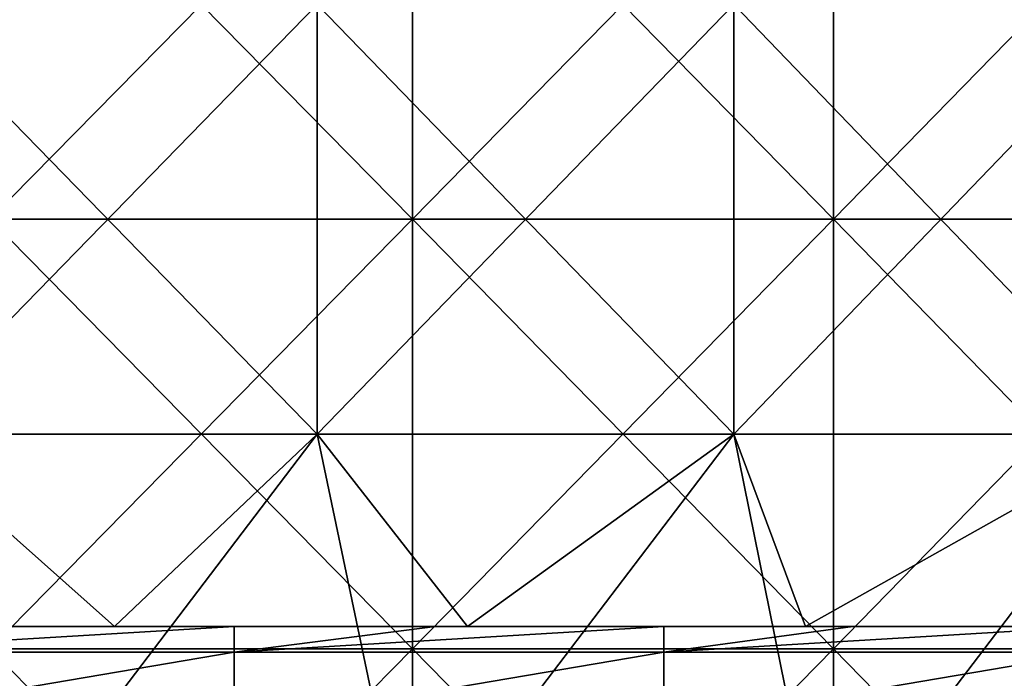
# Model space of a CAD drawing. Header units: inches. Extents: x -4.75 to 4.5, y 0 to 1.88.
# Tile 239 of 256: x 0.56 to 0.75, y 1.48 to 1.6. Entities that reach past the tile are written whole.
import ezdxf

# ---------------------------------------------------------------- set-up
doc = ezdxf.new("R2010")
doc.units = ezdxf.units.IN
doc.header["$LTSCALE"] = 101.851852
doc.header["$MEASUREMENT"] = 0
for name, color, linetype in [('11', 7, 'CONTINUOUS'), ('12', 7, 'CONTINUOUS'), ('15', 7, 'CONTINUOUS'), ('160', 7, 'CONTINUOUS')]:
    doc.layers.add(name, color=color, linetype=linetype)

msp = doc.modelspace()

# ---------------------------------------------------------------- linework, layer by layer
at = {"layer": '11', "color": 13, "linetype": 'Continuous', "true_color": 0xd67263}
for points in [[(0.61733, 1.52338, 2.81203), (0.5392, 1.52338, 2.82806), (0.61733, 1.60346, 2.81203), (0.61733, 1.52338, 2.81203)], [(0.5392, 1.52338, 2.82806), (0.5392, 1.60346, 2.82806), (0.61733, 1.60346, 2.81203), (0.5392, 1.52338, 2.82806)], [(0.5392, 1.52338, -2.82806), (0.61733, 1.52338, -2.81203), (0.5392, 1.60346, -2.82806), (0.5392, 1.52338, -2.82806)], [(0.61733, 1.52338, -2.81203), (0.61733, 1.60346, -2.81203), (0.5392, 1.60346, -2.82806), (0.61733, 1.52338, -2.81203)], [(0.69499, 1.52338, 2.79386), (0.61733, 1.52338, 2.81203), (0.69499, 1.60346, 2.79386), (0.69499, 1.52338, 2.79386)], [(0.61733, 1.52338, 2.81203), (0.61733, 1.60346, 2.81203), (0.69499, 1.60346, 2.79386), (0.61733, 1.52338, 2.81203)], [(0.61733, 1.52338, -2.81203), (0.69499, 1.52338, -2.79386), (0.61733, 1.60346, -2.81203), (0.61733, 1.52338, -2.81203)], [(0.69499, 1.52338, -2.79386), (0.69499, 1.60346, -2.79386), (0.61733, 1.60346, -2.81203), (0.69499, 1.52338, -2.79386)], [(0.77212, 1.52338, 2.77353), (0.69499, 1.52338, 2.79386), (0.77212, 1.60346, 2.77353), (0.77212, 1.52338, 2.77353)], [(0.69499, 1.52338, 2.79386), (0.69499, 1.60346, 2.79386), (0.77212, 1.60346, 2.77353), (0.69499, 1.52338, 2.79386)], [(0.69499, 1.52338, -2.79386), (0.77212, 1.52338, -2.77353), (0.69499, 1.60346, -2.79386), (0.69499, 1.52338, -2.79386)], [(0.77212, 1.52338, -2.77353), (0.77212, 1.60346, -2.77353), (0.69499, 1.60346, -2.79386), (0.77212, 1.52338, -2.77353)], [(0.51464, 1.4875, -2.83261), (0.57956, 1.4875, -2.82006), (0.5392, 1.52338, -2.82806), (0.51464, 1.4875, -2.83261)], [(0.5392, 1.52338, -2.82806), (0.57956, 1.4875, -2.82006), (0.61733, 1.52338, -2.81203), (0.5392, 1.52338, -2.82806)], [(0.61733, 1.52338, 2.81203), (0.55645, 1.4433, 2.82471), (0.5392, 1.52338, 2.82806), (0.61733, 1.52338, 2.81203)], [(0.63408, 1.4433, 2.80831), (0.55645, 1.4433, 2.82471), (0.61733, 1.52338, 2.81203), (0.63408, 1.4433, 2.80831)], [(0.57956, 1.4875, -2.82006), (0.64534, 1.4875, -2.80574), (0.61733, 1.52338, -2.81203), (0.57956, 1.4875, -2.82006)], [(0.61733, 1.52338, -2.81203), (0.64534, 1.4875, -2.80574), (0.69499, 1.52338, -2.79386), (0.61733, 1.52338, -2.81203)], [(0.69499, 1.52338, 2.79386), (0.63408, 1.4433, 2.80831), (0.61733, 1.52338, 2.81203), (0.69499, 1.52338, 2.79386)], [(0.71122, 1.4433, 2.78977), (0.63408, 1.4433, 2.80831), (0.69499, 1.52338, 2.79386), (0.71122, 1.4433, 2.78977)], [(0.64534, 1.4875, -2.80574), (0.70834, 1.4875, -2.79049), (0.69499, 1.52338, -2.79386), (0.64534, 1.4875, -2.80574)], [(0.69499, 1.52338, -2.79386), (0.70834, 1.4875, -2.79049), (0.77212, 1.52338, -2.77353), (0.69499, 1.52338, -2.79386)], [(0.77212, 1.52338, 2.77353), (0.71122, 1.4433, 2.78977), (0.69499, 1.52338, 2.79386), (0.77212, 1.52338, 2.77353)], [(0.70834, 1.4875, -2.79049), (0.77235, 1.4875, -2.77344), (0.77212, 1.52338, -2.77353), (0.70834, 1.4875, -2.79049)], [(0.78782, 1.4433, 2.76911), (0.71122, 1.4433, 2.78977), (0.77212, 1.52338, 2.77353), (0.78782, 1.4433, 2.76911)]]:
    msp.add_3dface(points, dxfattribs=at)
at = {"layer": '12', "color": 13, "linetype": 'Continuous', "true_color": 0xd67263}
for points in [[(0.63509, 1.6435, 3.50543), (0.55629, 1.6435, 3.5188), (0.63509, 1.56342, 3.50543), (0.63509, 1.6435, 3.50543)], [(0.63509, 1.56342, 3.50543), (0.55629, 1.6435, 3.5188), (0.55629, 1.56342, 3.5188), (0.63509, 1.56342, 3.50543)], [(0.55629, 1.6435, -3.5188), (0.63509, 1.6435, -3.50543), (0.55629, 1.56342, -3.5188), (0.55629, 1.6435, -3.5188)], [(0.55629, 1.56342, -3.5188), (0.63509, 1.6435, -3.50543), (0.63509, 1.56342, -3.50543), (0.55629, 1.56342, -3.5188)], [(0.71357, 1.6435, 3.4903), (0.63509, 1.6435, 3.50543), (0.71357, 1.56342, 3.4903), (0.71357, 1.6435, 3.4903)], [(0.71357, 1.56342, 3.4903), (0.63509, 1.6435, 3.50543), (0.63509, 1.56342, 3.50543), (0.71357, 1.56342, 3.4903)], [(0.63509, 1.6435, -3.50543), (0.71357, 1.6435, -3.4903), (0.63509, 1.56342, -3.50543), (0.63509, 1.6435, -3.50543)], [(0.63509, 1.56342, -3.50543), (0.71357, 1.6435, -3.4903), (0.71357, 1.56342, -3.4903), (0.63509, 1.56342, -3.50543)], [(0.7917, 1.6435, 3.47342), (0.71357, 1.6435, 3.4903), (0.7917, 1.56342, 3.47342), (0.7917, 1.6435, 3.47342)], [(0.7917, 1.56342, 3.47342), (0.71357, 1.6435, 3.4903), (0.71357, 1.56342, 3.4903), (0.7917, 1.56342, 3.47342)], [(0.71357, 1.6435, -3.4903), (0.7917, 1.6435, -3.47342), (0.71357, 1.56342, -3.4903), (0.71357, 1.6435, -3.4903)], [(0.71357, 1.56342, -3.4903), (0.7917, 1.6435, -3.47342), (0.7917, 1.56342, -3.47342), (0.71357, 1.56342, -3.4903)], [(0.63509, 1.56342, 3.50543), (0.55629, 1.56342, 3.5188), (0.63509, 1.48334, 3.50543), (0.63509, 1.56342, 3.50543)], [(0.63509, 1.48334, 3.50543), (0.55629, 1.56342, 3.5188), (0.55629, 1.48334, 3.5188), (0.63509, 1.48334, 3.50543)], [(0.55629, 1.56342, -3.5188), (0.63509, 1.56342, -3.50543), (0.55629, 1.48334, -3.5188), (0.55629, 1.56342, -3.5188)], [(0.55629, 1.48334, -3.5188), (0.63509, 1.56342, -3.50543), (0.63509, 1.48334, -3.50543), (0.55629, 1.48334, -3.5188)], [(0.71357, 1.56342, 3.4903), (0.63509, 1.56342, 3.50543), (0.71357, 1.48334, 3.4903), (0.71357, 1.56342, 3.4903)], [(0.71357, 1.48334, 3.4903), (0.63509, 1.56342, 3.50543), (0.63509, 1.48334, 3.50543), (0.71357, 1.48334, 3.4903)], [(0.63509, 1.56342, -3.50543), (0.71357, 1.56342, -3.4903), (0.63509, 1.48334, -3.50543), (0.63509, 1.56342, -3.50543)], [(0.63509, 1.48334, -3.50543), (0.71357, 1.56342, -3.4903), (0.71357, 1.48334, -3.4903), (0.63509, 1.48334, -3.50543)], [(0.7917, 1.56342, 3.47342), (0.71357, 1.56342, 3.4903), (0.7917, 1.48334, 3.47342), (0.7917, 1.56342, 3.47342)], [(0.7917, 1.48334, 3.47342), (0.71357, 1.56342, 3.4903), (0.71357, 1.48334, 3.4903), (0.7917, 1.48334, 3.47342)], [(0.71357, 1.56342, -3.4903), (0.7917, 1.56342, -3.47342), (0.71357, 1.48334, -3.4903), (0.71357, 1.56342, -3.4903)], [(0.71357, 1.48334, -3.4903), (0.7917, 1.56342, -3.47342), (0.7917, 1.48334, -3.47342), (0.71357, 1.48334, -3.4903)], [(0.63509, 1.40326, -3.50543), (0.55629, 1.40326, -3.5188), (0.63509, 1.48334, -3.50543), (0.63509, 1.40326, -3.50543)], [(0.55629, 1.40326, -3.5188), (0.55629, 1.48334, -3.5188), (0.63509, 1.48334, -3.50543), (0.55629, 1.40326, -3.5188)], [(0.55629, 1.40326, 3.5188), (0.63509, 1.40326, 3.50543), (0.55629, 1.48334, 3.5188), (0.55629, 1.40326, 3.5188)], [(0.63509, 1.40326, 3.50543), (0.63509, 1.48334, 3.50543), (0.55629, 1.48334, 3.5188), (0.63509, 1.40326, 3.50543)], [(0.71357, 1.40326, -3.4903), (0.63509, 1.40326, -3.50543), (0.71357, 1.48334, -3.4903), (0.71357, 1.40326, -3.4903)], [(0.63509, 1.40326, -3.50543), (0.63509, 1.48334, -3.50543), (0.71357, 1.48334, -3.4903), (0.63509, 1.40326, -3.50543)], [(0.63509, 1.40326, 3.50543), (0.71357, 1.40326, 3.4903), (0.63509, 1.48334, 3.50543), (0.63509, 1.40326, 3.50543)], [(0.71357, 1.40326, 3.4903), (0.71357, 1.48334, 3.4903), (0.63509, 1.48334, 3.50543), (0.71357, 1.40326, 3.4903)], [(0.7917, 1.40326, -3.47342), (0.71357, 1.40326, -3.4903), (0.7917, 1.48334, -3.47342), (0.7917, 1.40326, -3.47342)], [(0.71357, 1.40326, -3.4903), (0.71357, 1.48334, -3.4903), (0.7917, 1.48334, -3.47342), (0.71357, 1.40326, -3.4903)], [(0.71357, 1.40326, 3.4903), (0.7917, 1.40326, 3.47342), (0.71357, 1.48334, 3.4903), (0.71357, 1.40326, 3.4903)], [(0.7917, 1.40326, 3.47342), (0.7917, 1.48334, 3.47342), (0.71357, 1.48334, 3.4903), (0.7917, 1.40326, 3.47342)]]:
    msp.add_3dface(points, dxfattribs=at)
at = {"layer": '15', "color": 13, "linetype": 'Continuous', "true_color": 0xd67263}
for points in [[(0.48405, 1.4875, 0.15724), (0.56151, 1.4875, 0.187), (0.56191, 1.4875, 0.15724), (0.48405, 1.4875, 0.15724)], [(0.48405, 1.4875, 0.15724), (0.56191, 1.4875, 0.15724), (0.51046, 1.4875, 0.07716), (0.48405, 1.4875, 0.15724)], [(0.56697, 1.4875, -0.32324), (0.55424, 1.4875, -0.40332), (0.48732, 1.4875, -0.32324), (0.56697, 1.4875, -0.32324)], [(0.56697, 1.4875, -0.32324), (0.48732, 1.4875, -0.32324), (0.49868, 1.4875, -0.24316), (0.56697, 1.4875, -0.32324)], [(0.51464, 1.4875, -2.83261), (0.49358, 1.4875, -2.80572), (0.56946, 1.4875, -2.80572), (0.51464, 1.4875, -2.83261)], [(0.49358, 1.4875, -2.80572), (0.54036, 1.4875, -2.72564), (0.56946, 1.4875, -2.80572), (0.49358, 1.4875, -2.80572)], [(0.56697, 1.4875, -0.32324), (0.49868, 1.4875, -0.24316), (0.57808, 1.4875, -0.24316), (0.56697, 1.4875, -0.32324)], [(0.49868, 1.4875, -0.24316), (0.55752, 1.4875, -0.16308), (0.57808, 1.4875, -0.24316), (0.49868, 1.4875, -0.24316)], [(0.5048, 1.4875, -0.00292), (0.51046, 1.4875, 0.07716), (0.5839, 1.4875, -0.00292), (0.5048, 1.4875, -0.00292)], [(0.5048, 1.4875, -0.00292), (0.5839, 1.4875, -0.00292), (0.56012, 1.4875, -0.083), (0.5048, 1.4875, -0.00292)], [(0.50897, 1.4875, -2.64556), (0.51452, 1.4875, -2.56548), (0.58726, 1.4875, -2.64556), (0.50897, 1.4875, -2.64556)], [(0.50897, 1.4875, -2.64556), (0.58726, 1.4875, -2.64556), (0.54036, 1.4875, -2.72564), (0.50897, 1.4875, -2.64556)], [(0.51044, 1.4875, -2.4854), (0.55354, 1.4875, -2.40532), (0.58897, 1.4875, -2.4854), (0.51044, 1.4875, -2.4854)], [(0.51044, 1.4875, -2.4854), (0.58897, 1.4875, -2.4854), (0.51452, 1.4875, -2.56548), (0.51044, 1.4875, -2.4854)], [(0.51046, 1.4875, 0.07716), (0.56191, 1.4875, 0.15724), (0.58987, 1.4875, 0.07716), (0.51046, 1.4875, 0.07716)], [(0.51046, 1.4875, 0.07716), (0.58987, 1.4875, 0.07716), (0.5839, 1.4875, -0.00292), (0.51046, 1.4875, 0.07716)], [(0.51312, 1.4875, -2.32524), (0.54837, 1.4875, -2.24516), (0.59206, 1.4875, -2.32524), (0.51312, 1.4875, -2.32524)], [(0.51312, 1.4875, -2.32524), (0.59206, 1.4875, -2.32524), (0.55354, 1.4875, -2.40532), (0.51312, 1.4875, -2.32524)], [(0.51377, 1.4875, -0.64356), (0.51701, 1.4875, -0.56348), (0.59282, 1.4875, -0.64356), (0.51377, 1.4875, -0.64356)], [(0.51377, 1.4875, -0.64356), (0.59282, 1.4875, -0.64356), (0.55721, 1.4875, -0.72364), (0.51377, 1.4875, -0.64356)], [(0.59291, 1.4875, -1.44436), (0.51386, 1.4875, -1.44436), (0.559, 1.4875, -1.36428), (0.59291, 1.4875, -1.44436)], [(0.51386, 1.4875, -1.44436), (0.59291, 1.4875, -1.44436), (0.55141, 1.4875, -1.52444), (0.51386, 1.4875, -1.44436)], [(0.51431, 1.4875, -1.12404), (0.55228, 1.4875, -1.04396), (0.59343, 1.4875, -1.12404), (0.51431, 1.4875, -1.12404)], [(0.51431, 1.4875, -1.12404), (0.59343, 1.4875, -1.12404), (0.55469, 1.4875, -1.20412), (0.51431, 1.4875, -1.12404)], [(0.51431, 1.4875, -1.6846), (0.55776, 1.4875, -1.60452), (0.59344, 1.4875, -1.6846), (0.51431, 1.4875, -1.6846)], [(0.51431, 1.4875, -1.6846), (0.59344, 1.4875, -1.6846), (0.51881, 1.4875, -1.76468), (0.51431, 1.4875, -1.6846)], [(0.51452, 1.4875, -2.56548), (0.58897, 1.4875, -2.4854), (0.59368, 1.4875, -2.56548), (0.51452, 1.4875, -2.56548)], [(0.51452, 1.4875, -2.56548), (0.59368, 1.4875, -2.56548), (0.58726, 1.4875, -2.64556), (0.51452, 1.4875, -2.56548)], [(0.57956, 1.4875, -2.82006), (0.51464, 1.4875, -2.83261), (0.56946, 1.4875, -2.80572), (0.57956, 1.4875, -2.82006)], [(0.59451, 1.4875, -1.2842), (0.559, 1.4875, -1.36428), (0.51523, 1.4875, -1.2842), (0.59451, 1.4875, -1.2842)], [(0.59451, 1.4875, -1.2842), (0.51523, 1.4875, -1.2842), (0.55469, 1.4875, -1.20412), (0.59451, 1.4875, -1.2842)], [(0.51629, 1.4875, -0.8838), (0.55286, 1.4875, -0.80372), (0.5957, 1.4875, -0.8838), (0.51629, 1.4875, -0.8838)], [(0.51629, 1.4875, -0.8838), (0.5957, 1.4875, -0.8838), (0.55849, 1.4875, -0.96388), (0.51629, 1.4875, -0.8838)], [(0.51701, 1.4875, -0.56348), (0.59654, 1.4875, -0.56348), (0.59282, 1.4875, -0.64356), (0.51701, 1.4875, -0.56348)], [(0.59654, 1.4875, -0.56348), (0.51701, 1.4875, -0.56348), (0.51963, 1.4875, -0.4834), (0.59654, 1.4875, -0.56348)], [(0.51881, 1.4875, -1.76468), (0.59344, 1.4875, -1.6846), (0.59862, 1.4875, -1.76468), (0.51881, 1.4875, -1.76468)], [(0.51881, 1.4875, -1.76468), (0.59862, 1.4875, -1.76468), (0.55249, 1.4875, -1.84476), (0.51881, 1.4875, -1.76468)], [(0.59957, 1.4875, -0.4834), (0.59654, 1.4875, -0.56348), (0.51963, 1.4875, -0.4834), (0.59957, 1.4875, -0.4834)], [(0.59957, 1.4875, -0.4834), (0.51963, 1.4875, -0.4834), (0.55424, 1.4875, -0.40332), (0.59957, 1.4875, -0.4834)], [(0.54036, 1.4875, -2.72564), (0.58726, 1.4875, -2.64556), (0.61759, 1.4875, -2.72564), (0.54036, 1.4875, -2.72564)], [(0.54036, 1.4875, -2.72564), (0.61759, 1.4875, -2.72564), (0.56946, 1.4875, -2.80572), (0.54036, 1.4875, -2.72564)], [(0.54837, 1.4875, -2.24516), (0.55333, 1.4875, -2.16508), (0.62672, 1.4875, -2.24516), (0.54837, 1.4875, -2.24516)], [(0.54837, 1.4875, -2.24516), (0.62672, 1.4875, -2.24516), (0.59206, 1.4875, -2.32524), (0.54837, 1.4875, -2.24516)], [(0.55141, 1.4875, -1.52444), (0.59291, 1.4875, -1.44436), (0.63019, 1.4875, -1.52444), (0.55141, 1.4875, -1.52444)], [(0.55141, 1.4875, -1.52444), (0.63019, 1.4875, -1.52444), (0.55776, 1.4875, -1.60452), (0.55141, 1.4875, -1.52444)], [(0.55228, 1.4875, -1.04396), (0.55849, 1.4875, -0.96388), (0.63119, 1.4875, -1.04396), (0.55228, 1.4875, -1.04396)], [(0.55228, 1.4875, -1.04396), (0.63119, 1.4875, -1.04396), (0.59343, 1.4875, -1.12404), (0.55228, 1.4875, -1.04396)], [(0.55249, 1.4875, -1.84476), (0.59862, 1.4875, -1.76468), (0.63142, 1.4875, -1.84476), (0.55249, 1.4875, -1.84476)], [(0.55249, 1.4875, -1.84476), (0.63142, 1.4875, -1.84476), (0.55498, 1.4875, -1.92484), (0.55249, 1.4875, -1.84476)], [(0.55286, 1.4875, -0.80372), (0.55721, 1.4875, -0.72364), (0.63184, 1.4875, -0.80372), (0.55286, 1.4875, -0.80372)], [(0.55286, 1.4875, -0.80372), (0.63184, 1.4875, -0.80372), (0.5957, 1.4875, -0.8838), (0.55286, 1.4875, -0.80372)], [(0.55333, 1.4875, -2.16508), (0.55577, 1.4875, -2.085), (0.63239, 1.4875, -2.16508), (0.55333, 1.4875, -2.16508)], [(0.55333, 1.4875, -2.16508), (0.63239, 1.4875, -2.16508), (0.62672, 1.4875, -2.24516), (0.55333, 1.4875, -2.16508)], [(0.55354, 1.4875, -2.40532), (0.59206, 1.4875, -2.32524), (0.63263, 1.4875, -2.40532), (0.55354, 1.4875, -2.40532)], [(0.55354, 1.4875, -2.40532), (0.63263, 1.4875, -2.40532), (0.58897, 1.4875, -2.4854), (0.55354, 1.4875, -2.40532)], [(0.63342, 1.4875, -0.40332), (0.59957, 1.4875, -0.4834), (0.55424, 1.4875, -0.40332), (0.63342, 1.4875, -0.40332)], [(0.63342, 1.4875, -0.40332), (0.55424, 1.4875, -0.40332), (0.56697, 1.4875, -0.32324), (0.63342, 1.4875, -0.40332)], [(0.59451, 1.4875, -1.2842), (0.55469, 1.4875, -1.20412), (0.63393, 1.4875, -1.20412), (0.59451, 1.4875, -1.2842)], [(0.55469, 1.4875, -1.20412), (0.59343, 1.4875, -1.12404), (0.63393, 1.4875, -1.20412), (0.55469, 1.4875, -1.20412)], [(0.55498, 1.4875, -1.92484), (0.63142, 1.4875, -1.84476), (0.63427, 1.4875, -1.92484), (0.55498, 1.4875, -1.92484)], [(0.55498, 1.4875, -1.92484), (0.63427, 1.4875, -1.92484), (0.55635, 1.4875, -2.00492), (0.55498, 1.4875, -1.92484)], [(0.55577, 1.4875, -2.085), (0.55635, 1.4875, -2.00492), (0.63517, 1.4875, -2.085), (0.55577, 1.4875, -2.085)], [(0.55577, 1.4875, -2.085), (0.63517, 1.4875, -2.085), (0.63239, 1.4875, -2.16508), (0.55577, 1.4875, -2.085)], [(0.55635, 1.4875, -2.00492), (0.63427, 1.4875, -1.92484), (0.63581, 1.4875, -2.00492), (0.55635, 1.4875, -2.00492)], [(0.55635, 1.4875, -2.00492), (0.63581, 1.4875, -2.00492), (0.63517, 1.4875, -2.085), (0.55635, 1.4875, -2.00492)], [(0.55721, 1.4875, -0.72364), (0.59282, 1.4875, -0.64356), (0.63682, 1.4875, -0.72364), (0.55721, 1.4875, -0.72364)], [(0.55721, 1.4875, -0.72364), (0.63682, 1.4875, -0.72364), (0.63184, 1.4875, -0.80372), (0.55721, 1.4875, -0.72364)], [(0.55752, 1.4875, -0.16308), (0.56012, 1.4875, -0.083), (0.63749, 1.4875, -0.16308), (0.55752, 1.4875, -0.16308)], [(0.55752, 1.4875, -0.16308), (0.63749, 1.4875, -0.16308), (0.57808, 1.4875, -0.24316), (0.55752, 1.4875, -0.16308)], [(0.55776, 1.4875, -1.60452), (0.63019, 1.4875, -1.52444), (0.63743, 1.4875, -1.60452), (0.55776, 1.4875, -1.60452)], [(0.55776, 1.4875, -1.60452), (0.63743, 1.4875, -1.60452), (0.59344, 1.4875, -1.6846), (0.55776, 1.4875, -1.60452)], [(0.55849, 1.4875, -0.96388), (0.5957, 1.4875, -0.8838), (0.63827, 1.4875, -0.96388), (0.55849, 1.4875, -0.96388)], [(0.55849, 1.4875, -0.96388), (0.63827, 1.4875, -0.96388), (0.63119, 1.4875, -1.04396), (0.55849, 1.4875, -0.96388)], [(0.63886, 1.4875, -1.36428), (0.59291, 1.4875, -1.44436), (0.559, 1.4875, -1.36428), (0.63886, 1.4875, -1.36428)], [(0.63886, 1.4875, -1.36428), (0.559, 1.4875, -1.36428), (0.59451, 1.4875, -1.2842), (0.63886, 1.4875, -1.36428)], [(0.56012, 1.4875, -0.083), (0.5839, 1.4875, -0.00292), (0.6386, 1.4875, -0.083), (0.56012, 1.4875, -0.083)], [(0.56012, 1.4875, -0.083), (0.6386, 1.4875, -0.083), (0.63749, 1.4875, -0.16308), (0.56012, 1.4875, -0.083)], [(0.56151, 1.4875, 0.187), (0.60186, 1.4875, 0.187), (0.56191, 1.4875, 0.15724), (0.56151, 1.4875, 0.187)], [(0.60186, 1.4875, 0.187), (0.63934, 1.4875, 0.187), (0.56191, 1.4875, 0.15724), (0.60186, 1.4875, 0.187)], [(0.56191, 1.4875, 0.15724), (0.63934, 1.4875, 0.187), (0.63976, 1.4875, 0.15724), (0.56191, 1.4875, 0.15724)], [(0.56191, 1.4875, 0.15724), (0.63976, 1.4875, 0.15724), (0.58987, 1.4875, 0.07716), (0.56191, 1.4875, 0.15724)], [(0.64662, 1.4875, -0.32324), (0.63342, 1.4875, -0.40332), (0.56697, 1.4875, -0.32324), (0.64662, 1.4875, -0.32324)], [(0.64662, 1.4875, -0.32324), (0.56697, 1.4875, -0.32324), (0.57808, 1.4875, -0.24316), (0.64662, 1.4875, -0.32324)], [(0.64534, 1.4875, -2.80574), (0.57956, 1.4875, -2.82006), (0.56946, 1.4875, -2.80572), (0.64534, 1.4875, -2.80574)], [(0.61759, 1.4875, -2.72564), (0.64534, 1.4875, -2.80574), (0.56946, 1.4875, -2.80572), (0.61759, 1.4875, -2.72564)], [(0.64662, 1.4875, -0.32324), (0.57808, 1.4875, -0.24316), (0.65747, 1.4875, -0.24316), (0.64662, 1.4875, -0.32324)], [(0.57808, 1.4875, -0.24316), (0.63749, 1.4875, -0.16308), (0.65747, 1.4875, -0.24316), (0.57808, 1.4875, -0.24316)], [(0.5839, 1.4875, -0.00292), (0.58987, 1.4875, 0.07716), (0.663, 1.4875, -0.00292), (0.5839, 1.4875, -0.00292)], [(0.5839, 1.4875, -0.00292), (0.663, 1.4875, -0.00292), (0.6386, 1.4875, -0.083), (0.5839, 1.4875, -0.00292)], [(0.58726, 1.4875, -2.64556), (0.59368, 1.4875, -2.56548), (0.66555, 1.4875, -2.64556), (0.58726, 1.4875, -2.64556)], [(0.58726, 1.4875, -2.64556), (0.66555, 1.4875, -2.64556), (0.61759, 1.4875, -2.72564), (0.58726, 1.4875, -2.64556)], [(0.58897, 1.4875, -2.4854), (0.63263, 1.4875, -2.40532), (0.6675, 1.4875, -2.4854), (0.58897, 1.4875, -2.4854)], [(0.58897, 1.4875, -2.4854), (0.6675, 1.4875, -2.4854), (0.59368, 1.4875, -2.56548), (0.58897, 1.4875, -2.4854)], [(0.58987, 1.4875, 0.07716), (0.63976, 1.4875, 0.15724), (0.66928, 1.4875, 0.07716), (0.58987, 1.4875, 0.07716)], [(0.58987, 1.4875, 0.07716), (0.66928, 1.4875, 0.07716), (0.663, 1.4875, -0.00292), (0.58987, 1.4875, 0.07716)], [(0.59206, 1.4875, -2.32524), (0.62672, 1.4875, -2.24516), (0.67101, 1.4875, -2.32524), (0.59206, 1.4875, -2.32524)], [(0.59206, 1.4875, -2.32524), (0.67101, 1.4875, -2.32524), (0.63263, 1.4875, -2.40532), (0.59206, 1.4875, -2.32524)], [(0.59282, 1.4875, -0.64356), (0.59654, 1.4875, -0.56348), (0.67186, 1.4875, -0.64356), (0.59282, 1.4875, -0.64356)], [(0.59282, 1.4875, -0.64356), (0.67186, 1.4875, -0.64356), (0.63682, 1.4875, -0.72364), (0.59282, 1.4875, -0.64356)], [(0.67197, 1.4875, -1.44436), (0.59291, 1.4875, -1.44436), (0.63886, 1.4875, -1.36428), (0.67197, 1.4875, -1.44436)], [(0.59291, 1.4875, -1.44436), (0.67197, 1.4875, -1.44436), (0.63019, 1.4875, -1.52444), (0.59291, 1.4875, -1.44436)], [(0.59343, 1.4875, -1.12404), (0.63119, 1.4875, -1.04396), (0.67254, 1.4875, -1.12404), (0.59343, 1.4875, -1.12404)], [(0.59343, 1.4875, -1.12404), (0.67254, 1.4875, -1.12404), (0.63393, 1.4875, -1.20412), (0.59343, 1.4875, -1.12404)], [(0.59344, 1.4875, -1.6846), (0.63743, 1.4875, -1.60452), (0.67258, 1.4875, -1.6846), (0.59344, 1.4875, -1.6846)], [(0.59344, 1.4875, -1.6846), (0.67258, 1.4875, -1.6846), (0.59862, 1.4875, -1.76468), (0.59344, 1.4875, -1.6846)], [(0.59368, 1.4875, -2.56548), (0.6675, 1.4875, -2.4854), (0.67284, 1.4875, -2.56548), (0.59368, 1.4875, -2.56548)], [(0.59368, 1.4875, -2.56548), (0.67284, 1.4875, -2.56548), (0.66555, 1.4875, -2.64556), (0.59368, 1.4875, -2.56548)], [(0.67379, 1.4875, -1.2842), (0.63886, 1.4875, -1.36428), (0.59451, 1.4875, -1.2842), (0.67379, 1.4875, -1.2842)], [(0.67379, 1.4875, -1.2842), (0.59451, 1.4875, -1.2842), (0.63393, 1.4875, -1.20412), (0.67379, 1.4875, -1.2842)], [(0.5957, 1.4875, -0.8838), (0.63184, 1.4875, -0.80372), (0.67512, 1.4875, -0.8838), (0.5957, 1.4875, -0.8838)], [(0.5957, 1.4875, -0.8838), (0.67512, 1.4875, -0.8838), (0.63827, 1.4875, -0.96388), (0.5957, 1.4875, -0.8838)], [(0.59654, 1.4875, -0.56348), (0.67606, 1.4875, -0.56348), (0.67186, 1.4875, -0.64356), (0.59654, 1.4875, -0.56348)], [(0.67606, 1.4875, -0.56348), (0.59654, 1.4875, -0.56348), (0.59957, 1.4875, -0.4834), (0.67606, 1.4875, -0.56348)], [(0.59862, 1.4875, -1.76468), (0.67258, 1.4875, -1.6846), (0.67843, 1.4875, -1.76468), (0.59862, 1.4875, -1.76468)], [(0.59862, 1.4875, -1.76468), (0.67843, 1.4875, -1.76468), (0.63142, 1.4875, -1.84476), (0.59862, 1.4875, -1.76468)], [(0.67951, 1.4875, -0.4834), (0.67606, 1.4875, -0.56348), (0.59957, 1.4875, -0.4834), (0.67951, 1.4875, -0.4834)], [(0.67951, 1.4875, -0.4834), (0.59957, 1.4875, -0.4834), (0.63342, 1.4875, -0.40332), (0.67951, 1.4875, -0.4834)], [(0.64534, 1.4875, -2.80574), (0.61759, 1.4875, -2.72564), (0.69481, 1.4875, -2.72564), (0.64534, 1.4875, -2.80574)], [(0.61759, 1.4875, -2.72564), (0.66555, 1.4875, -2.64556), (0.69481, 1.4875, -2.72564), (0.61759, 1.4875, -2.72564)], [(0.62672, 1.4875, -2.24516), (0.63239, 1.4875, -2.16508), (0.70506, 1.4875, -2.24516), (0.62672, 1.4875, -2.24516)], [(0.62672, 1.4875, -2.24516), (0.70506, 1.4875, -2.24516), (0.67101, 1.4875, -2.32524), (0.62672, 1.4875, -2.24516)], [(0.63019, 1.4875, -1.52444), (0.67197, 1.4875, -1.44436), (0.70897, 1.4875, -1.52444), (0.63019, 1.4875, -1.52444)], [(0.63019, 1.4875, -1.52444), (0.70897, 1.4875, -1.52444), (0.63743, 1.4875, -1.60452), (0.63019, 1.4875, -1.52444)], [(0.63119, 1.4875, -1.04396), (0.63827, 1.4875, -0.96388), (0.7101, 1.4875, -1.04396), (0.63119, 1.4875, -1.04396)], [(0.63119, 1.4875, -1.04396), (0.7101, 1.4875, -1.04396), (0.67254, 1.4875, -1.12404), (0.63119, 1.4875, -1.04396)], [(0.63142, 1.4875, -1.84476), (0.67843, 1.4875, -1.76468), (0.71035, 1.4875, -1.84476), (0.63142, 1.4875, -1.84476)], [(0.63142, 1.4875, -1.84476), (0.71035, 1.4875, -1.84476), (0.63427, 1.4875, -1.92484), (0.63142, 1.4875, -1.84476)], [(0.63184, 1.4875, -0.80372), (0.63682, 1.4875, -0.72364), (0.71082, 1.4875, -0.80372), (0.63184, 1.4875, -0.80372)], [(0.63184, 1.4875, -0.80372), (0.71082, 1.4875, -0.80372), (0.67512, 1.4875, -0.8838), (0.63184, 1.4875, -0.80372)], [(0.63239, 1.4875, -2.16508), (0.63517, 1.4875, -2.085), (0.71144, 1.4875, -2.16508), (0.63239, 1.4875, -2.16508)], [(0.63239, 1.4875, -2.16508), (0.71144, 1.4875, -2.16508), (0.70506, 1.4875, -2.24516), (0.63239, 1.4875, -2.16508)], [(0.63263, 1.4875, -2.40532), (0.67101, 1.4875, -2.32524), (0.71172, 1.4875, -2.40532), (0.63263, 1.4875, -2.40532)], [(0.63263, 1.4875, -2.40532), (0.71172, 1.4875, -2.40532), (0.6675, 1.4875, -2.4854), (0.63263, 1.4875, -2.40532)], [(0.7126, 1.4875, -0.40332), (0.67951, 1.4875, -0.4834), (0.63342, 1.4875, -0.40332), (0.7126, 1.4875, -0.40332)], [(0.7126, 1.4875, -0.40332), (0.63342, 1.4875, -0.40332), (0.64662, 1.4875, -0.32324), (0.7126, 1.4875, -0.40332)], [(0.67379, 1.4875, -1.2842), (0.63393, 1.4875, -1.20412), (0.71317, 1.4875, -1.20412), (0.67379, 1.4875, -1.2842)], [(0.63393, 1.4875, -1.20412), (0.67254, 1.4875, -1.12404), (0.71317, 1.4875, -1.20412), (0.63393, 1.4875, -1.20412)], [(0.63427, 1.4875, -1.92484), (0.71035, 1.4875, -1.84476), (0.71355, 1.4875, -1.92484), (0.63427, 1.4875, -1.92484)], [(0.63427, 1.4875, -1.92484), (0.71355, 1.4875, -1.92484), (0.63581, 1.4875, -2.00492), (0.63427, 1.4875, -1.92484)], [(0.63517, 1.4875, -2.085), (0.63581, 1.4875, -2.00492), (0.71458, 1.4875, -2.085), (0.63517, 1.4875, -2.085)], [(0.63517, 1.4875, -2.085), (0.71458, 1.4875, -2.085), (0.71144, 1.4875, -2.16508), (0.63517, 1.4875, -2.085)], [(0.63581, 1.4875, -2.00492), (0.71355, 1.4875, -1.92484), (0.71527, 1.4875, -2.00492), (0.63581, 1.4875, -2.00492)], [(0.63581, 1.4875, -2.00492), (0.71527, 1.4875, -2.00492), (0.71458, 1.4875, -2.085), (0.63581, 1.4875, -2.00492)], [(0.63682, 1.4875, -0.72364), (0.67186, 1.4875, -0.64356), (0.71643, 1.4875, -0.72364), (0.63682, 1.4875, -0.72364)], [(0.63682, 1.4875, -0.72364), (0.71643, 1.4875, -0.72364), (0.71082, 1.4875, -0.80372), (0.63682, 1.4875, -0.72364)], [(0.63743, 1.4875, -1.60452), (0.70897, 1.4875, -1.52444), (0.7171, 1.4875, -1.60452), (0.63743, 1.4875, -1.60452)], [(0.63743, 1.4875, -1.60452), (0.7171, 1.4875, -1.60452), (0.67258, 1.4875, -1.6846), (0.63743, 1.4875, -1.60452)], [(0.6386, 1.4875, -0.083), (0.71709, 1.4875, -0.083), (0.63749, 1.4875, -0.16308), (0.6386, 1.4875, -0.083)], [(0.63749, 1.4875, -0.16308), (0.71709, 1.4875, -0.083), (0.71746, 1.4875, -0.16308), (0.63749, 1.4875, -0.16308)], [(0.63749, 1.4875, -0.16308), (0.71746, 1.4875, -0.16308), (0.65747, 1.4875, -0.24316), (0.63749, 1.4875, -0.16308)], [(0.63827, 1.4875, -0.96388), (0.67512, 1.4875, -0.8838), (0.71806, 1.4875, -0.96388), (0.63827, 1.4875, -0.96388)], [(0.63827, 1.4875, -0.96388), (0.71806, 1.4875, -0.96388), (0.7101, 1.4875, -1.04396), (0.63827, 1.4875, -0.96388)], [(0.6386, 1.4875, -0.083), (0.663, 1.4875, -0.00292), (0.71709, 1.4875, -0.083), (0.6386, 1.4875, -0.083)], [(0.71871, 1.4875, -1.36428), (0.67197, 1.4875, -1.44436), (0.63886, 1.4875, -1.36428), (0.71871, 1.4875, -1.36428)], [(0.71871, 1.4875, -1.36428), (0.63886, 1.4875, -1.36428), (0.67379, 1.4875, -1.2842), (0.71871, 1.4875, -1.36428)], [(0.63934, 1.4875, 0.187), (0.68194, 1.4875, 0.187), (0.63976, 1.4875, 0.15724), (0.63934, 1.4875, 0.187)], [(0.68194, 1.4875, 0.187), (0.71718, 1.4875, 0.187), (0.63976, 1.4875, 0.15724), (0.68194, 1.4875, 0.187)], [(0.63976, 1.4875, 0.15724), (0.71718, 1.4875, 0.187), (0.71762, 1.4875, 0.15724), (0.63976, 1.4875, 0.15724)], [(0.63976, 1.4875, 0.15724), (0.71762, 1.4875, 0.15724), (0.66928, 1.4875, 0.07716), (0.63976, 1.4875, 0.15724)], [(0.70834, 1.4875, -2.79049), (0.64534, 1.4875, -2.80574), (0.69481, 1.4875, -2.72564), (0.70834, 1.4875, -2.79049)], [(0.72628, 1.4875, -0.32324), (0.7126, 1.4875, -0.40332), (0.64662, 1.4875, -0.32324), (0.72628, 1.4875, -0.32324)], [(0.72628, 1.4875, -0.32324), (0.64662, 1.4875, -0.32324), (0.65747, 1.4875, -0.24316), (0.72628, 1.4875, -0.32324)], [(0.72628, 1.4875, -0.32324), (0.65747, 1.4875, -0.24316), (0.73687, 1.4875, -0.24316), (0.72628, 1.4875, -0.32324)], [(0.65747, 1.4875, -0.24316), (0.71746, 1.4875, -0.16308), (0.73687, 1.4875, -0.24316), (0.65747, 1.4875, -0.24316)], [(0.663, 1.4875, -0.00292), (0.66928, 1.4875, 0.07716), (0.74211, 1.4875, -0.00292), (0.663, 1.4875, -0.00292)], [(0.663, 1.4875, -0.00292), (0.74211, 1.4875, -0.00292), (0.71709, 1.4875, -0.083), (0.663, 1.4875, -0.00292)], [(0.66555, 1.4875, -2.64556), (0.67284, 1.4875, -2.56548), (0.74384, 1.4875, -2.64556), (0.66555, 1.4875, -2.64556)], [(0.66555, 1.4875, -2.64556), (0.74384, 1.4875, -2.64556), (0.69481, 1.4875, -2.72564), (0.66555, 1.4875, -2.64556)], [(0.6675, 1.4875, -2.4854), (0.71172, 1.4875, -2.40532), (0.74603, 1.4875, -2.4854), (0.6675, 1.4875, -2.4854)], [(0.6675, 1.4875, -2.4854), (0.74603, 1.4875, -2.4854), (0.67284, 1.4875, -2.56548), (0.6675, 1.4875, -2.4854)], [(0.66928, 1.4875, 0.07716), (0.71762, 1.4875, 0.15724), (0.74869, 1.4875, 0.07716), (0.66928, 1.4875, 0.07716)], [(0.66928, 1.4875, 0.07716), (0.74869, 1.4875, 0.07716), (0.74211, 1.4875, -0.00292), (0.66928, 1.4875, 0.07716)], [(0.67101, 1.4875, -2.32524), (0.70506, 1.4875, -2.24516), (0.74995, 1.4875, -2.32524), (0.67101, 1.4875, -2.32524)], [(0.67101, 1.4875, -2.32524), (0.74995, 1.4875, -2.32524), (0.71172, 1.4875, -2.40532), (0.67101, 1.4875, -2.32524)], [(0.67186, 1.4875, -0.64356), (0.67606, 1.4875, -0.56348), (0.7509, 1.4875, -0.64356), (0.67186, 1.4875, -0.64356)], [(0.67186, 1.4875, -0.64356), (0.7509, 1.4875, -0.64356), (0.71643, 1.4875, -0.72364), (0.67186, 1.4875, -0.64356)], [(0.75103, 1.4875, -1.44436), (0.67197, 1.4875, -1.44436), (0.71871, 1.4875, -1.36428), (0.75103, 1.4875, -1.44436)], [(0.67197, 1.4875, -1.44436), (0.75103, 1.4875, -1.44436), (0.70897, 1.4875, -1.52444), (0.67197, 1.4875, -1.44436)], [(0.67254, 1.4875, -1.12404), (0.7101, 1.4875, -1.04396), (0.75166, 1.4875, -1.12404), (0.67254, 1.4875, -1.12404)], [(0.67254, 1.4875, -1.12404), (0.75166, 1.4875, -1.12404), (0.71317, 1.4875, -1.20412), (0.67254, 1.4875, -1.12404)], [(0.67258, 1.4875, -1.6846), (0.7171, 1.4875, -1.60452), (0.75172, 1.4875, -1.6846), (0.67258, 1.4875, -1.6846)], [(0.67258, 1.4875, -1.6846), (0.75172, 1.4875, -1.6846), (0.67843, 1.4875, -1.76468), (0.67258, 1.4875, -1.6846)], [(0.67284, 1.4875, -2.56548), (0.74603, 1.4875, -2.4854), (0.752, 1.4875, -2.56548), (0.67284, 1.4875, -2.56548)], [(0.67284, 1.4875, -2.56548), (0.752, 1.4875, -2.56548), (0.74384, 1.4875, -2.64556), (0.67284, 1.4875, -2.56548)], [(0.75307, 1.4875, -1.2842), (0.71871, 1.4875, -1.36428), (0.67379, 1.4875, -1.2842), (0.75307, 1.4875, -1.2842)], [(0.75307, 1.4875, -1.2842), (0.67379, 1.4875, -1.2842), (0.71317, 1.4875, -1.20412), (0.75307, 1.4875, -1.2842)], [(0.67512, 1.4875, -0.8838), (0.71082, 1.4875, -0.80372), (0.75453, 1.4875, -0.8838), (0.67512, 1.4875, -0.8838)], [(0.67512, 1.4875, -0.8838), (0.75453, 1.4875, -0.8838), (0.71806, 1.4875, -0.96388), (0.67512, 1.4875, -0.8838)], [(0.67606, 1.4875, -0.56348), (0.75559, 1.4875, -0.56348), (0.7509, 1.4875, -0.64356), (0.67606, 1.4875, -0.56348)], [(0.75559, 1.4875, -0.56348), (0.67606, 1.4875, -0.56348), (0.67951, 1.4875, -0.4834), (0.75559, 1.4875, -0.56348)], [(0.67843, 1.4875, -1.76468), (0.75172, 1.4875, -1.6846), (0.75823, 1.4875, -1.76468), (0.67843, 1.4875, -1.76468)], [(0.67843, 1.4875, -1.76468), (0.75823, 1.4875, -1.76468), (0.71035, 1.4875, -1.84476), (0.67843, 1.4875, -1.76468)], [(0.75946, 1.4875, -0.4834), (0.75559, 1.4875, -0.56348), (0.67951, 1.4875, -0.4834), (0.75946, 1.4875, -0.4834)], [(0.75946, 1.4875, -0.4834), (0.67951, 1.4875, -0.4834), (0.7126, 1.4875, -0.40332), (0.75946, 1.4875, -0.4834)], [(0.70834, 1.4875, -2.79049), (0.69481, 1.4875, -2.72564), (0.77204, 1.4875, -2.72564), (0.70834, 1.4875, -2.79049)], [(0.69481, 1.4875, -2.72564), (0.74384, 1.4875, -2.64556), (0.77204, 1.4875, -2.72564), (0.69481, 1.4875, -2.72564)], [(0.70506, 1.4875, -2.24516), (0.71144, 1.4875, -2.16508), (0.78341, 1.4875, -2.24516), (0.70506, 1.4875, -2.24516)], [(0.70506, 1.4875, -2.24516), (0.78341, 1.4875, -2.24516), (0.74995, 1.4875, -2.32524), (0.70506, 1.4875, -2.24516)], [(0.77235, 1.4875, -2.77344), (0.70834, 1.4875, -2.79049), (0.77204, 1.4875, -2.72564), (0.77235, 1.4875, -2.77344)], [(0.70897, 1.4875, -1.52444), (0.75103, 1.4875, -1.44436), (0.78775, 1.4875, -1.52444), (0.70897, 1.4875, -1.52444)], [(0.70897, 1.4875, -1.52444), (0.78775, 1.4875, -1.52444), (0.7171, 1.4875, -1.60452), (0.70897, 1.4875, -1.52444)], [(0.7101, 1.4875, -1.04396), (0.71806, 1.4875, -0.96388), (0.78901, 1.4875, -1.04396), (0.7101, 1.4875, -1.04396)], [(0.7101, 1.4875, -1.04396), (0.78901, 1.4875, -1.04396), (0.75166, 1.4875, -1.12404), (0.7101, 1.4875, -1.04396)], [(0.71035, 1.4875, -1.84476), (0.75823, 1.4875, -1.76468), (0.78929, 1.4875, -1.84476), (0.71035, 1.4875, -1.84476)], [(0.71035, 1.4875, -1.84476), (0.78929, 1.4875, -1.84476), (0.71355, 1.4875, -1.92484), (0.71035, 1.4875, -1.84476)], [(0.71082, 1.4875, -0.80372), (0.71643, 1.4875, -0.72364), (0.78981, 1.4875, -0.80372), (0.71082, 1.4875, -0.80372)], [(0.71082, 1.4875, -0.80372), (0.78981, 1.4875, -0.80372), (0.75453, 1.4875, -0.8838), (0.71082, 1.4875, -0.80372)], [(0.71144, 1.4875, -2.16508), (0.71458, 1.4875, -2.085), (0.7905, 1.4875, -2.16508), (0.71144, 1.4875, -2.16508)], [(0.71144, 1.4875, -2.16508), (0.7905, 1.4875, -2.16508), (0.78341, 1.4875, -2.24516), (0.71144, 1.4875, -2.16508)], [(0.71172, 1.4875, -2.40532), (0.74995, 1.4875, -2.32524), (0.79081, 1.4875, -2.40532), (0.71172, 1.4875, -2.40532)], [(0.71172, 1.4875, -2.40532), (0.79081, 1.4875, -2.40532), (0.74603, 1.4875, -2.4854), (0.71172, 1.4875, -2.40532)], [(0.79178, 1.4875, -0.40332), (0.75946, 1.4875, -0.4834), (0.7126, 1.4875, -0.40332), (0.79178, 1.4875, -0.40332)], [(0.79178, 1.4875, -0.40332), (0.7126, 1.4875, -0.40332), (0.72628, 1.4875, -0.32324), (0.79178, 1.4875, -0.40332)], [(0.75307, 1.4875, -1.2842), (0.71317, 1.4875, -1.20412), (0.79241, 1.4875, -1.20412), (0.75307, 1.4875, -1.2842)], [(0.71317, 1.4875, -1.20412), (0.75166, 1.4875, -1.12404), (0.79241, 1.4875, -1.20412), (0.71317, 1.4875, -1.20412)], [(0.71355, 1.4875, -1.92484), (0.78929, 1.4875, -1.84476), (0.79284, 1.4875, -1.92484), (0.71355, 1.4875, -1.92484)], [(0.71355, 1.4875, -1.92484), (0.79284, 1.4875, -1.92484), (0.71527, 1.4875, -2.00492), (0.71355, 1.4875, -1.92484)], [(0.71458, 1.4875, -2.085), (0.71527, 1.4875, -2.00492), (0.79398, 1.4875, -2.085), (0.71458, 1.4875, -2.085)], [(0.71458, 1.4875, -2.085), (0.79398, 1.4875, -2.085), (0.7905, 1.4875, -2.16508), (0.71458, 1.4875, -2.085)], [(0.71527, 1.4875, -2.00492), (0.79284, 1.4875, -1.92484), (0.79474, 1.4875, -2.00492), (0.71527, 1.4875, -2.00492)], [(0.71527, 1.4875, -2.00492), (0.79474, 1.4875, -2.00492), (0.79398, 1.4875, -2.085), (0.71527, 1.4875, -2.00492)], [(0.71643, 1.4875, -0.72364), (0.7509, 1.4875, -0.64356), (0.79605, 1.4875, -0.72364), (0.71643, 1.4875, -0.72364)], [(0.71643, 1.4875, -0.72364), (0.79605, 1.4875, -0.72364), (0.78981, 1.4875, -0.80372), (0.71643, 1.4875, -0.72364)], [(0.71709, 1.4875, -0.083), (0.74211, 1.4875, -0.00292), (0.79557, 1.4875, -0.083), (0.71709, 1.4875, -0.083)], [(0.71709, 1.4875, -0.083), (0.79557, 1.4875, -0.083), (0.71746, 1.4875, -0.16308), (0.71709, 1.4875, -0.083)], [(0.7171, 1.4875, -1.60452), (0.78775, 1.4875, -1.52444), (0.79678, 1.4875, -1.60452), (0.7171, 1.4875, -1.60452)], [(0.7171, 1.4875, -1.60452), (0.79678, 1.4875, -1.60452), (0.75172, 1.4875, -1.6846), (0.7171, 1.4875, -1.60452)], [(0.71718, 1.4875, 0.187), (0.76202, 1.4875, 0.187), (0.71762, 1.4875, 0.15724), (0.71718, 1.4875, 0.187)], [(0.71746, 1.4875, -0.16308), (0.79557, 1.4875, -0.083), (0.79743, 1.4875, -0.16308), (0.71746, 1.4875, -0.16308)], [(0.71746, 1.4875, -0.16308), (0.79743, 1.4875, -0.16308), (0.73687, 1.4875, -0.24316), (0.71746, 1.4875, -0.16308)], [(0.76202, 1.4875, 0.187), (0.79501, 1.4875, 0.187), (0.71762, 1.4875, 0.15724), (0.76202, 1.4875, 0.187)], [(0.71762, 1.4875, 0.15724), (0.79501, 1.4875, 0.187), (0.79547, 1.4875, 0.15724), (0.71762, 1.4875, 0.15724)], [(0.71762, 1.4875, 0.15724), (0.79547, 1.4875, 0.15724), (0.74869, 1.4875, 0.07716), (0.71762, 1.4875, 0.15724)], [(0.71806, 1.4875, -0.96388), (0.75453, 1.4875, -0.8838), (0.79784, 1.4875, -0.96388), (0.71806, 1.4875, -0.96388)], [(0.71806, 1.4875, -0.96388), (0.79784, 1.4875, -0.96388), (0.78901, 1.4875, -1.04396), (0.71806, 1.4875, -0.96388)], [(0.79857, 1.4875, -1.36428), (0.75103, 1.4875, -1.44436), (0.71871, 1.4875, -1.36428), (0.79857, 1.4875, -1.36428)], [(0.79857, 1.4875, -1.36428), (0.71871, 1.4875, -1.36428), (0.75307, 1.4875, -1.2842), (0.79857, 1.4875, -1.36428)], [(0.80593, 1.4875, -0.32324), (0.79178, 1.4875, -0.40332), (0.72628, 1.4875, -0.32324), (0.80593, 1.4875, -0.32324)], [(0.80593, 1.4875, -0.32324), (0.72628, 1.4875, -0.32324), (0.73687, 1.4875, -0.24316), (0.80593, 1.4875, -0.32324)], [(0.80593, 1.4875, -0.32324), (0.73687, 1.4875, -0.24316), (0.81626, 1.4875, -0.24316), (0.80593, 1.4875, -0.32324)], [(0.73687, 1.4875, -0.24316), (0.79743, 1.4875, -0.16308), (0.81626, 1.4875, -0.24316), (0.73687, 1.4875, -0.24316)], [(0.74211, 1.4875, -0.00292), (0.74869, 1.4875, 0.07716), (0.82121, 1.4875, -0.00292), (0.74211, 1.4875, -0.00292)], [(0.74211, 1.4875, -0.00292), (0.82121, 1.4875, -0.00292), (0.79557, 1.4875, -0.083), (0.74211, 1.4875, -0.00292)], [(0.74384, 1.4875, -2.64556), (0.752, 1.4875, -2.56548), (0.82213, 1.4875, -2.64556), (0.74384, 1.4875, -2.64556)], [(0.74384, 1.4875, -2.64556), (0.82213, 1.4875, -2.64556), (0.77204, 1.4875, -2.72564), (0.74384, 1.4875, -2.64556)]]:
    msp.add_3dface(points, dxfattribs=at)
at = {"layer": '160', "color": 13, "linetype": 'Continuous', "true_color": 0xd67263}
for points in [[(0.60186, 1.4875, 0.187), (0.56151, 1.4875, 0.187), (0.52178, 1.4827, 0.21111), (0.60186, 1.4875, 0.187)], [(0.60186, 1.4875, 0.187), (0.52178, 1.4827, 0.21111), (0.60186, 1.4827, 0.21111), (0.60186, 1.4875, 0.187)], [(0.68194, 1.4875, 0.187), (0.63934, 1.4875, 0.187), (0.60186, 1.4827, 0.21111), (0.68194, 1.4875, 0.187)], [(0.68194, 1.4875, 0.187), (0.60186, 1.4827, 0.21111), (0.68194, 1.4827, 0.21111), (0.68194, 1.4875, 0.187)], [(0.63934, 1.4875, 0.187), (0.60186, 1.4875, 0.187), (0.60186, 1.4827, 0.21111), (0.63934, 1.4875, 0.187)], [(0.76202, 1.4875, 0.187), (0.71718, 1.4875, 0.187), (0.68194, 1.4827, 0.21111), (0.76202, 1.4875, 0.187)], [(0.76202, 1.4875, 0.187), (0.68194, 1.4827, 0.21111), (0.76202, 1.4827, 0.21111), (0.76202, 1.4875, 0.187)], [(0.71718, 1.4875, 0.187), (0.68194, 1.4875, 0.187), (0.68194, 1.4827, 0.21111), (0.71718, 1.4875, 0.187)], [(0.60186, 1.4827, 0.21111), (0.52178, 1.46905, 0.23155), (0.60186, 1.46905, 0.23155), (0.60186, 1.4827, 0.21111)], [(0.52178, 1.4827, 0.21111), (0.52178, 1.46905, 0.23155), (0.60186, 1.4827, 0.21111), (0.52178, 1.4827, 0.21111)], [(0.68194, 1.4827, 0.21111), (0.60186, 1.46905, 0.23155), (0.68194, 1.46905, 0.23155), (0.68194, 1.4827, 0.21111)], [(0.60186, 1.4827, 0.21111), (0.60186, 1.46905, 0.23155), (0.68194, 1.4827, 0.21111), (0.60186, 1.4827, 0.21111)], [(0.76202, 1.4827, 0.21111), (0.68194, 1.46905, 0.23155), (0.76202, 1.46905, 0.23155), (0.76202, 1.4827, 0.21111)], [(0.68194, 1.4827, 0.21111), (0.68194, 1.46905, 0.23155), (0.76202, 1.4827, 0.21111), (0.68194, 1.4827, 0.21111)]]:
    msp.add_3dface(points, dxfattribs=at)

doc.saveas('drawing.dxf')
